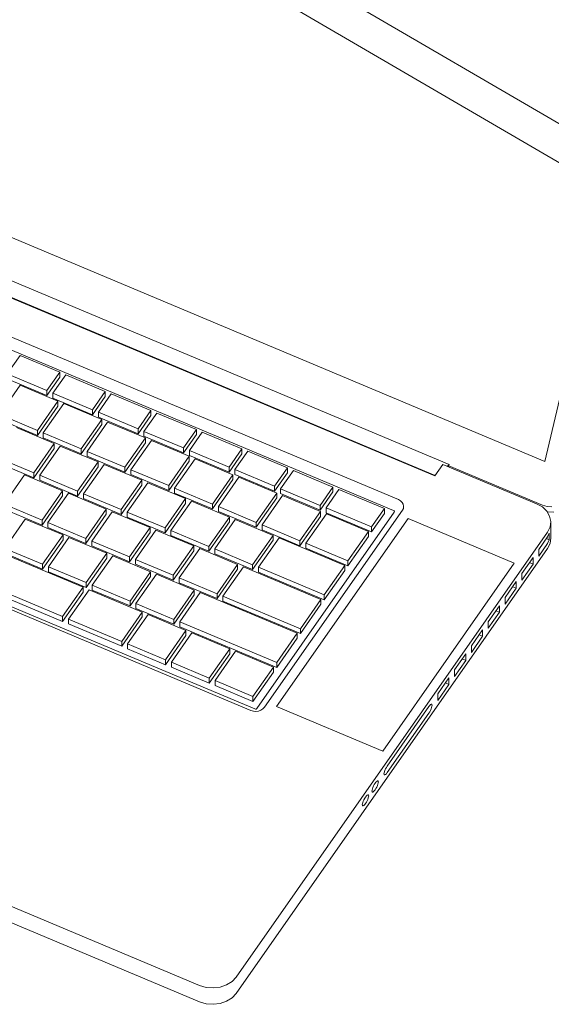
# Model space of a CAD drawing. Header units: millimetres. Extents: x -21126 to 28102, y -1237 to 9397.
# Tile 199 of 226: x 18095 to 18308, y 3330 to 3724. Entities that reach past the tile are written whole.
import ezdxf

# ---------------------------------------------------------------- set-up
doc = ezdxf.new("R2010")
doc.units = ezdxf.units.MM
doc.header["$MEASUREMENT"] = 0
doc.layers.add('Nuevo_09_EI_Mobiliari general', color=7, linetype='Continuous')
doc.layers.add('Nuevo_09_EI_Mobiliari general_Pluma_Nº__1', color=7, linetype='Continuous', lineweight=5)

# ---------------------------------------------------------------- blocks, each defined once
blk = doc.blocks.new('Elem Sección_195_2', base_point=(6815.65, 8903.01))
at = {"layer": 'Nuevo_09_EI_Mobiliari general_Pluma_Nº__1', "color": 7, "linetype": 'Continuous', "lineweight": 5}
for p, q in [((17964.11, 3690.79), (18305.8, 3547.37)), ((18305.8, 3547.37), (18339.22, 3689.02)), ((18267.47, 3546.06), (17994.97, 3660.44)), ((17989.27, 3655.93), (18261.77, 3541.55)), ((18261.89, 3541.72), (17990.44, 3655.65)), ((18247.13, 3532.03), (17986.95, 3641.23)), ((18245.19, 3527.66), (17985.43, 3636.69)), ((18090.44, 3582.36), (18095.58, 3589.7)), ((18095.58, 3589.7), (18111.46, 3583.03)), ((18106.32, 3575.69), (18090.44, 3582.36)), ((18111.46, 3583.03), (18106.32, 3575.69)), ((18111.46, 3581.06), (18106.32, 3573.72)), ((18108.69, 3574.7), (18113.83, 3582.04)), ((18111.46, 3581.06), (18111.46, 3583.03)), ((18113.83, 3582.04), (18129.7, 3575.38)), ((18087.33, 3566.09), (18095.56, 3577.83)), ((18106.32, 3573.72), (18090.44, 3580.38)), ((18095.56, 3577.83), (18110.72, 3571.47)), ((18106.32, 3573.72), (18106.32, 3575.69)), ((18124.57, 3568.03), (18108.69, 3574.7)), ((18108.69, 3572.73), (18108.69, 3574.7)), ((18129.7, 3575.38), (18124.57, 3568.03)), ((18129.7, 3573.4), (18124.57, 3566.06)), ((18126.94, 3567.04), (18132.07, 3574.38)), ((18129.7, 3573.4), (18129.7, 3575.38)), ((18132.07, 3574.38), (18147.95, 3567.72)), ((18110.72, 3571.47), (18102.5, 3559.72)), ((18110.72, 3569.5), (18102.5, 3557.75)), ((18104.87, 3558.73), (18113.09, 3570.48)), ((18124.57, 3566.06), (18108.69, 3572.73)), ((18110.72, 3569.5), (18110.72, 3571.47)), ((18113.09, 3570.48), (18128.26, 3564.11)), ((18102.5, 3559.72), (18087.33, 3566.09)), ((18124.57, 3566.06), (18124.57, 3568.03)), ((18142.81, 3560.38), (18126.94, 3567.04)), ((18126.94, 3565.07), (18126.94, 3567.04)), ((18142.81, 3558.4), (18126.94, 3565.07)), ((18147.95, 3567.72), (18142.81, 3560.38)), ((18147.95, 3565.75), (18142.81, 3558.4)), ((18145.18, 3559.38), (18150.32, 3566.72)), ((18147.95, 3565.75), (18147.95, 3567.72)), ((18150.32, 3566.72), (18166.2, 3560.06)), ((18102.5, 3557.75), (18087.33, 3564.12)), ((18128.26, 3564.11), (18120.03, 3552.36)), ((18128.26, 3562.14), (18120.03, 3550.39)), ((18122.4, 3551.37), (18130.63, 3563.12)), ((18128.26, 3562.14), (18128.26, 3564.11)), ((18130.63, 3563.12), (18145.79, 3556.75)), ((17929.79, 3557.22), (18189.56, 3448.19)), ((18094.11, 3560.87), (18109.27, 3554.51)), ((18102.5, 3557.75), (18102.5, 3559.72)), ((18120.03, 3552.36), (18104.87, 3558.73)), ((18104.87, 3556.76), (18104.87, 3558.73)), ((18142.81, 3558.4), (18142.81, 3560.38)), ((18161.06, 3552.72), (18145.18, 3559.38)), ((18145.18, 3557.41), (18145.18, 3559.38)), ((18161.06, 3550.75), (18145.18, 3557.41)), ((18166.2, 3560.06), (18161.06, 3552.72)), ((18166.2, 3558.09), (18161.06, 3550.75)), ((18163.43, 3551.72), (18168.57, 3559.06)), ((18166.2, 3558.09), (18166.2, 3560.06)), ((18168.57, 3559.06), (18184.44, 3552.4)), ((17927.85, 3556.8), (18188.03, 3447.6)), ((18109.27, 3554.51), (18101.05, 3542.76)), ((18103.42, 3541.77), (18111.64, 3553.51)), ((18120.03, 3550.39), (18104.87, 3556.76)), ((18109.27, 3552.54), (18109.27, 3554.51)), ((18111.64, 3553.51), (18126.81, 3547.15)), ((18145.79, 3556.75), (18137.57, 3545)), ((18145.79, 3554.78), (18137.57, 3543.03)), ((18139.94, 3544.01), (18148.16, 3555.76)), ((18145.79, 3554.78), (18145.79, 3556.75)), ((18148.16, 3555.76), (18163.33, 3549.39)), ((18109.27, 3552.54), (18101.05, 3540.79)), ((18120.03, 3550.39), (18120.03, 3552.36)), ((18137.57, 3545), (18122.4, 3551.37)), ((18122.4, 3549.4), (18122.4, 3551.37)), ((18137.57, 3543.03), (18122.4, 3549.4)), ((18163.33, 3549.39), (18155.1, 3537.64)), ((18161.06, 3550.75), (18161.06, 3552.72)), ((18163.33, 3547.42), (18163.33, 3549.39)), ((18179.3, 3545.06), (18163.43, 3551.72)), ((18163.43, 3549.75), (18163.43, 3551.72)), ((18179.3, 3543.09), (18163.43, 3549.75)), ((18184.44, 3552.4), (18179.3, 3545.06)), ((18184.44, 3550.43), (18179.3, 3543.09)), ((18181.67, 3544.06), (18186.81, 3551.41)), ((18184.44, 3550.43), (18184.44, 3552.4)), ((18186.81, 3551.41), (18202.69, 3544.74)), ((18101.05, 3542.76), (18085.88, 3549.13)), ((18101.05, 3540.79), (18085.88, 3547.15)), ((18126.81, 3547.15), (18118.58, 3535.4)), ((18120.95, 3534.41), (18129.18, 3546.15)), ((18126.81, 3545.18), (18126.81, 3547.15)), ((18129.18, 3546.15), (18144.34, 3539.79)), ((18163.33, 3547.42), (18155.1, 3535.67)), ((18157.47, 3536.65), (18165.7, 3548.4)), ((18165.7, 3548.4), (18180.86, 3542.03)), ((18261.77, 3541.55), (18264.98, 3546.14)), ((18264.98, 3546.14), (18302.54, 3530.38)), ((18266.82, 3545.37), (18267.47, 3546.06)), ((18267.27, 3545.18), (18267.47, 3546.06)), ((18267.36, 3545.6), (18304.92, 3529.83)), ((18089.17, 3530.17), (18097.39, 3541.92)), ((18097.39, 3541.92), (18112.56, 3535.55)), ((18101.05, 3540.79), (18101.05, 3542.76)), ((18118.58, 3535.4), (18103.42, 3541.77)), ((18103.42, 3539.79), (18103.42, 3541.77)), ((18126.81, 3545.18), (18118.58, 3533.43)), ((18137.57, 3543.03), (18137.57, 3545)), ((18155.1, 3537.64), (18139.94, 3544.01)), ((18139.94, 3542.04), (18139.94, 3544.01)), ((18155.1, 3535.67), (18139.94, 3542.04)), ((18180.86, 3542.03), (18172.64, 3530.28)), ((18179.3, 3543.09), (18179.3, 3545.06)), ((18180.86, 3540.06), (18180.86, 3542.03)), ((18197.55, 3537.4), (18181.67, 3544.06)), ((18181.67, 3542.09), (18181.67, 3544.06)), ((18197.55, 3535.43), (18181.67, 3542.09)), ((18202.69, 3544.74), (18197.55, 3537.4)), ((18202.69, 3542.77), (18197.55, 3535.43)), ((18199.92, 3536.41), (18205.06, 3543.75)), ((18202.69, 3542.77), (18202.69, 3544.74)), ((18205.06, 3543.75), (18220.93, 3537.08)), ((18118.58, 3533.43), (18103.42, 3539.79)), ((18144.34, 3539.79), (18136.12, 3528.04)), ((18144.34, 3537.82), (18136.12, 3526.07)), ((18138.49, 3527.05), (18146.71, 3538.79)), ((18144.34, 3537.82), (18144.34, 3539.79)), ((18146.71, 3538.79), (18161.88, 3532.43)), ((18155.1, 3535.67), (18155.1, 3537.64)), ((18180.86, 3540.06), (18172.64, 3528.31)), ((18175.01, 3529.29), (18183.23, 3541.04)), ((18183.23, 3541.04), (18198.4, 3534.67)), ((18197.55, 3535.43), (18197.55, 3537.4)), ((18112.56, 3535.55), (18104.34, 3523.81)), ((18112.56, 3533.58), (18104.34, 3521.84)), ((18106.71, 3522.81), (18114.93, 3534.56)), ((18112.56, 3533.58), (18112.56, 3535.55)), ((18114.93, 3534.56), (18130.09, 3528.19)), ((18118.58, 3533.43), (18118.58, 3535.4)), ((18136.12, 3528.04), (18120.95, 3534.41)), ((18120.95, 3532.43), (18120.95, 3534.41)), ((18172.64, 3530.28), (18157.47, 3536.65)), ((18157.47, 3534.68), (18157.47, 3536.65)), ((18172.64, 3528.31), (18157.47, 3534.68)), ((18198.4, 3534.67), (18190.17, 3522.92)), ((18192.54, 3521.93), (18200.77, 3533.68)), ((18198.4, 3532.7), (18198.4, 3534.67)), ((18215.8, 3529.74), (18199.92, 3536.41)), ((18199.92, 3534.44), (18199.92, 3536.41)), ((18215.8, 3527.77), (18199.92, 3534.44)), ((18200.77, 3533.68), (18215.93, 3527.31)), ((18220.93, 3537.08), (18215.8, 3529.74)), ((18220.93, 3535.11), (18215.8, 3527.77)), ((18218.16, 3528.75), (18223.3, 3536.09)), ((18220.93, 3535.11), (18220.93, 3537.08)), ((18223.3, 3536.09), (18241.55, 3528.43)), ((18035.49, 3532.76), (18120.8, 3496.95)), ((18104.34, 3523.81), (18089.17, 3530.17)), ((18136.12, 3526.07), (18120.95, 3532.43)), ((18161.88, 3532.43), (18153.65, 3520.68)), ((18161.88, 3530.46), (18153.65, 3518.71)), ((18156.02, 3519.69), (18164.25, 3531.43)), ((18161.88, 3530.46), (18161.88, 3532.43)), ((18164.25, 3531.43), (18179.41, 3525.07)), ((18172.64, 3528.31), (18172.64, 3530.28)), ((18198.4, 3532.7), (18190.17, 3520.95)), ((18215.8, 3527.77), (18215.8, 3529.74)), ((18247.99, 3531.55), (18247.13, 3532.03)), ((18248.65, 3530.91), (18247.99, 3531.55)), ((18249.08, 3530.16), (18248.65, 3530.91)), ((18249.25, 3529.36), (18249.08, 3530.16)), ((18302.54, 3530.38), (18304.82, 3529.1)), ((18304.92, 3529.83), (18306.81, 3529.25)), ((18104.34, 3521.84), (18089.17, 3528.2)), ((18130.09, 3528.19), (18121.87, 3516.45)), ((18130.09, 3526.22), (18121.87, 3514.48)), ((18124.24, 3515.45), (18132.46, 3527.2)), ((18130.09, 3526.22), (18130.09, 3528.19)), ((18132.46, 3527.2), (18147.63, 3520.83)), ((18136.12, 3526.07), (18136.12, 3528.04)), ((18153.65, 3520.68), (18138.49, 3527.05)), ((18138.49, 3525.07), (18138.49, 3527.05)), ((18190.17, 3522.92), (18175.01, 3529.29)), ((18175.01, 3527.32), (18175.01, 3529.29)), ((18190.17, 3520.95), (18175.01, 3527.32)), ((18190.43, 3448.39), (18245.45, 3526.99)), ((18193.51, 3448.86), (18248.76, 3527.78)), ((18215.93, 3527.31), (18207.71, 3515.56)), ((18210.08, 3514.57), (18218.3, 3526.32)), ((18215.93, 3525.34), (18215.93, 3527.31)), ((18236.41, 3521.09), (18218.16, 3528.75)), ((18218.16, 3526.78), (18218.16, 3528.75)), ((18236.41, 3519.12), (18218.16, 3526.78)), ((18218.3, 3526.32), (18235.13, 3519.26)), ((18241.55, 3528.43), (18236.41, 3521.09)), ((18241.55, 3526.46), (18236.41, 3519.12)), ((18241.55, 3526.46), (18241.55, 3528.43)), ((18245.46, 3527.51), (18245.19, 3527.66)), ((18245.45, 3526.99), (18245.57, 3527.23)), ((18245.52, 3527.45), (18245.46, 3527.51)), ((18245.56, 3527.38), (18245.52, 3527.45)), ((18245.58, 3527.31), (18245.56, 3527.38)), ((18245.57, 3527.23), (18245.58, 3527.31)), ((18248.76, 3527.78), (18249.14, 3528.54)), ((18249.14, 3528.54), (18249.25, 3529.36)), ((18304.82, 3529.1), (18306.59, 3527.41)), ((18306.59, 3527.41), (18307.74, 3525.41)), ((18306.65, 3527.3), (18307, 3527.19)), ((18306.81, 3529.25), (18308.65, 3529.09)), ((18307, 3527.19), (18309.46, 3526.98)), ((18089.38, 3512.51), (18097.6, 3524.26)), ((18097.6, 3524.26), (18112.77, 3517.89)), ((18104.34, 3521.84), (18104.34, 3523.81)), ((18121.87, 3516.45), (18106.71, 3522.81)), ((18106.71, 3520.84), (18106.71, 3522.81)), ((18153.65, 3518.71), (18138.49, 3525.07)), ((18179.41, 3525.07), (18171.19, 3513.32)), ((18179.41, 3523.1), (18171.19, 3511.35)), ((18173.56, 3512.33), (18181.78, 3524.07)), ((18179.41, 3523.1), (18179.41, 3525.07)), ((18181.78, 3524.07), (18196.95, 3517.71)), ((18190.17, 3520.95), (18190.17, 3522.92)), ((18207.71, 3515.56), (18192.54, 3521.93)), ((18192.54, 3519.96), (18192.54, 3521.93)), ((18198.35, 3449.2), (18251.03, 3524.45)), ((18215.93, 3525.34), (18207.71, 3513.59)), ((18251.03, 3524.45), (18293.56, 3506.6)), ((18307.74, 3525.41), (18308.18, 3523.26)), ((18308.18, 3523.26), (18307.89, 3521.09)), ((18308.18, 3516.69), (18308.18, 3523.26)), ((18112.57, 3485.21), (18027.27, 3521.01)), ((18112.57, 3483.24), (18027.27, 3519.04)), ((18112.77, 3517.89), (18104.55, 3506.15)), ((18121.87, 3514.48), (18106.71, 3520.84)), ((18112.77, 3515.92), (18112.77, 3517.89)), ((18147.63, 3520.83), (18139.41, 3509.09)), ((18147.63, 3518.86), (18139.41, 3507.12)), ((18141.78, 3508.09), (18150, 3519.84)), ((18147.63, 3518.86), (18147.63, 3520.83)), ((18150, 3519.84), (18165.16, 3513.47)), ((18153.65, 3518.71), (18153.65, 3520.68)), ((18171.19, 3513.32), (18156.02, 3519.69)), ((18156.02, 3517.71), (18156.02, 3519.69)), ((18171.19, 3511.35), (18156.02, 3517.71)), ((18306.88, 3519.06), (18182.13, 3340.84)), ((18196.95, 3517.71), (18188.72, 3505.96)), ((18207.71, 3513.59), (18192.54, 3519.96)), ((18196.95, 3515.74), (18196.95, 3517.71)), ((18235.13, 3519.26), (18226.9, 3507.51)), ((18235.13, 3517.28), (18235.13, 3519.26)), ((18236.41, 3519.12), (18236.41, 3521.09)), ((18307.89, 3521.09), (18306.88, 3519.06)), ((18307.61, 3518.56), (18306.88, 3517.09)), ((18307.61, 3515.93), (18307.61, 3518.56)), ((18112.77, 3515.92), (18104.55, 3504.18)), ((18106.92, 3505.15), (18115.14, 3516.9)), ((18115.14, 3516.9), (18130.3, 3510.53)), ((18121.87, 3514.48), (18121.87, 3516.45)), ((18139.41, 3509.09), (18124.24, 3515.45)), ((18124.24, 3513.48), (18124.24, 3515.45)), ((18196.95, 3515.74), (18188.72, 3503.99)), ((18191.09, 3504.97), (18199.32, 3516.71)), ((18199.32, 3516.71), (18225.62, 3505.67)), ((18207.71, 3513.59), (18207.71, 3515.56)), ((18226.9, 3507.51), (18210.08, 3514.57)), ((18210.08, 3512.6), (18210.08, 3514.57)), ((18235.13, 3517.28), (18226.9, 3505.54)), ((18306.88, 3517.09), (18303.35, 3512.04)), ((18303.35, 3509.41), (18306.88, 3514.46)), ((18306.42, 3516.43), (18307.61, 3515.93)), ((18306.88, 3514.46), (18307.61, 3515.93)), ((18306.88, 3512.49), (18307.89, 3514.52)), ((18307.89, 3514.52), (18308.18, 3516.69)), ((18104.55, 3506.15), (18089.38, 3512.51)), ((18104.55, 3504.18), (18089.38, 3510.54)), ((18130.3, 3510.53), (18122.08, 3498.79)), ((18139.41, 3507.12), (18124.24, 3513.48)), ((18130.3, 3508.56), (18130.3, 3510.53)), ((18165.16, 3513.47), (18156.94, 3501.73)), ((18165.16, 3511.5), (18156.94, 3499.76)), ((18159.31, 3500.73), (18167.53, 3512.48)), ((18165.16, 3511.5), (18165.16, 3513.47)), ((18167.53, 3512.48), (18182.7, 3506.11)), ((18171.19, 3511.35), (18171.19, 3513.32)), ((18188.72, 3505.96), (18173.56, 3512.33)), ((18173.56, 3510.35), (18173.56, 3512.33)), ((18188.72, 3503.99), (18173.56, 3510.35)), ((18182.13, 3334.27), (18306.88, 3512.49)), ((18226.9, 3505.54), (18210.08, 3512.6)), ((18303.35, 3512.04), (18303.35, 3509.41)), ((18104.55, 3504.18), (18104.55, 3506.15)), ((18130.3, 3508.56), (18122.08, 3496.82)), ((18124.45, 3497.79), (18132.67, 3509.54)), ((18132.67, 3509.54), (18147.84, 3503.17)), ((18139.41, 3507.12), (18139.41, 3509.09)), ((18156.94, 3501.73), (18141.78, 3508.09)), ((18141.78, 3506.12), (18141.78, 3508.09)), ((18156.94, 3499.76), (18141.78, 3506.12)), ((18182.7, 3506.11), (18174.48, 3494.37)), ((18182.7, 3504.14), (18182.7, 3506.11)), ((18188.72, 3503.99), (18188.72, 3505.96)), ((18226.9, 3505.54), (18226.9, 3507.51)), ((18293.56, 3506.6), (18240.89, 3431.35)), ((18301.1, 3508.83), (18296.6, 3502.4)), ((18296.6, 3499.78), (18301.1, 3506.2)), ((18299.68, 3506.8), (18301.1, 3506.2)), ((18301.1, 3506.2), (18301.1, 3508.83)), ((18122.08, 3498.79), (18106.92, 3505.15)), ((18106.92, 3503.18), (18106.92, 3505.15)), ((18122.08, 3496.82), (18106.92, 3503.18)), ((18147.84, 3503.17), (18139.62, 3491.43)), ((18141.99, 3490.43), (18150.21, 3502.18)), ((18147.84, 3501.2), (18147.84, 3503.17)), ((18150.21, 3502.18), (18165.37, 3495.82)), ((18182.7, 3504.14), (18174.48, 3492.4)), ((18176.85, 3493.37), (18185.07, 3505.12)), ((18185.07, 3505.12), (18216.11, 3492.09)), ((18217.4, 3493.93), (18191.09, 3504.97)), ((18191.09, 3503), (18191.09, 3504.97)), ((18217.4, 3491.96), (18191.09, 3503)), ((18225.62, 3505.67), (18217.4, 3493.93)), ((18225.62, 3503.7), (18217.4, 3491.96)), ((18225.62, 3503.7), (18225.62, 3505.67)), ((18296.6, 3502.4), (18296.6, 3499.78)), ((18122.08, 3496.82), (18122.08, 3498.79)), ((18147.84, 3501.2), (18139.62, 3489.46)), ((18156.94, 3499.76), (18156.94, 3501.73)), ((18174.48, 3494.37), (18159.31, 3500.73)), ((18159.31, 3498.76), (18159.31, 3500.73)), ((18174.48, 3492.4), (18159.31, 3498.76)), ((18294.35, 3499.19), (18289.86, 3492.77)), ((18294.35, 3496.56), (18294.35, 3499.19)), ((18120.8, 3496.95), (18112.57, 3485.21)), ((18120.8, 3494.98), (18112.57, 3483.24)), ((18114.94, 3484.21), (18123.17, 3495.96)), ((18120.8, 3494.98), (18120.8, 3496.95)), ((18123.17, 3495.96), (18144.49, 3487.01)), ((18139.62, 3491.43), (18124.45, 3497.79)), ((18124.45, 3495.82), (18124.45, 3497.79)), ((18139.62, 3489.46), (18124.45, 3495.82)), ((18165.37, 3495.82), (18157.15, 3484.07)), ((18159.52, 3483.07), (18167.74, 3494.82)), ((18165.37, 3493.84), (18165.37, 3495.82)), ((18167.74, 3494.82), (18206.6, 3478.51)), ((18174.48, 3492.4), (18174.48, 3494.37)), ((18289.86, 3490.14), (18294.35, 3496.56)), ((18292.93, 3497.16), (18294.35, 3496.56)), ((18139.62, 3489.46), (18139.62, 3491.43)), ((18157.15, 3484.07), (18141.99, 3490.43)), ((18141.99, 3488.46), (18141.99, 3490.43)), ((18165.37, 3493.84), (18157.15, 3482.1)), ((18207.89, 3480.35), (18176.85, 3493.37)), ((18176.85, 3491.4), (18176.85, 3493.37)), ((18207.89, 3478.37), (18176.85, 3491.4)), ((18216.11, 3492.09), (18207.89, 3480.35)), ((18216.11, 3490.12), (18207.89, 3478.37)), ((18216.11, 3490.12), (18216.11, 3492.09)), ((18217.4, 3491.96), (18217.4, 3493.93)), ((18289.86, 3492.77), (18289.86, 3490.14)), ((18144.49, 3487.01), (18136.27, 3475.26)), ((18157.15, 3482.1), (18141.99, 3488.46)), ((18144.49, 3485.04), (18144.49, 3487.01)), ((18287.61, 3489.56), (18283.11, 3483.13)), ((18283.11, 3480.5), (18287.61, 3486.93)), ((18286.19, 3487.52), (18287.61, 3486.93)), ((18287.61, 3486.93), (18287.61, 3489.56)), ((18112.57, 3483.24), (18112.57, 3485.21)), ((18136.27, 3475.26), (18114.94, 3484.21)), ((18114.94, 3482.24), (18114.94, 3484.21)), ((18136.27, 3473.29), (18114.94, 3482.24)), ((18144.49, 3485.04), (18136.27, 3473.29)), ((18138.64, 3474.27), (18146.86, 3486.01)), ((18146.86, 3486.01), (18162.03, 3479.65)), ((18157.15, 3482.1), (18157.15, 3484.07)), ((18198.38, 3466.76), (18159.52, 3483.07)), ((18159.52, 3481.1), (18159.52, 3483.07)), ((18283.11, 3483.13), (18283.11, 3480.5)), ((18162.03, 3479.65), (18153.8, 3467.9)), ((18156.17, 3466.91), (18164.4, 3478.65)), ((18198.38, 3464.79), (18159.52, 3481.1)), ((18162.03, 3477.68), (18162.03, 3479.65)), ((18164.4, 3478.65), (18179.56, 3472.29)), ((18206.6, 3478.51), (18198.38, 3466.76)), ((18206.6, 3476.54), (18206.6, 3478.51)), ((18207.89, 3478.37), (18207.89, 3480.35)), ((18280.86, 3479.92), (18276.37, 3473.5)), ((18280.86, 3477.29), (18280.86, 3479.92)), ((17819.89, 3476.81), (18167.51, 3330.91)), ((18136.27, 3473.29), (18136.27, 3475.26)), ((18153.8, 3467.9), (18138.64, 3474.27)), ((18138.64, 3472.29), (18138.64, 3474.27)), ((18162.03, 3477.68), (18153.8, 3465.93)), ((18206.6, 3476.54), (18198.38, 3464.79)), ((18276.37, 3470.87), (18280.86, 3477.29)), ((18279.44, 3477.89), (18280.86, 3477.29)), ((18153.8, 3465.93), (18138.64, 3472.29)), ((18179.56, 3472.29), (18171.34, 3460.54)), ((18179.56, 3470.32), (18171.34, 3458.57)), ((18173.71, 3459.55), (18181.93, 3471.29)), ((18179.56, 3470.32), (18179.56, 3472.29)), ((18181.93, 3471.29), (18197.1, 3464.93)), ((18276.37, 3473.5), (18276.37, 3470.87)), ((18153.8, 3465.93), (18153.8, 3467.9)), ((18171.34, 3460.54), (18156.17, 3466.91)), ((18156.17, 3464.94), (18156.17, 3466.91)), ((18198.38, 3464.79), (18198.38, 3466.76)), ((18274.12, 3470.28), (18269.62, 3463.86)), ((18269.62, 3461.23), (18274.12, 3467.66)), ((18272.7, 3468.25), (18274.12, 3467.66)), ((18274.12, 3467.66), (18274.12, 3470.28)), ((18171.34, 3458.57), (18156.17, 3464.94)), ((18197.1, 3464.93), (18188.87, 3453.18)), ((18197.1, 3462.96), (18188.87, 3451.21)), ((18197.1, 3462.96), (18197.1, 3464.93)), ((18269.62, 3463.86), (18269.62, 3461.23)), ((18171.34, 3458.57), (18171.34, 3460.54)), ((18188.87, 3453.18), (18173.71, 3459.55)), ((18173.71, 3457.58), (18173.71, 3459.55)), ((18267.37, 3460.65), (18262.88, 3454.23)), ((18265.95, 3458.62), (18267.37, 3458.02)), ((18267.37, 3458.02), (18267.37, 3460.65)), ((18188.87, 3451.21), (18173.71, 3457.58)), ((18262.88, 3451.6), (18267.37, 3458.02)), ((18188.87, 3451.21), (18188.87, 3453.18)), ((18262.88, 3454.23), (18262.88, 3451.6)), ((18188.03, 3447.6), (18189.02, 3447.31)), ((18189.02, 3447.31), (18190.07, 3447.22)), ((18189.56, 3448.19), (18189.87, 3448.1)), ((18189.87, 3448.1), (18189.97, 3448.09)), ((18189.97, 3448.09), (18190.06, 3448.1)), ((18190.06, 3448.1), (18190.15, 3448.13)), ((18190.07, 3447.22), (18191.11, 3447.35)), ((18190.15, 3448.13), (18190.23, 3448.18)), ((18190.23, 3448.18), (18190.43, 3448.39)), ((18191.11, 3447.35), (18192.07, 3447.68)), ((18192.07, 3447.68), (18192.89, 3448.2)), ((18192.89, 3448.2), (18193.51, 3448.86)), ((18240.89, 3431.35), (18198.35, 3449.2)), ((18259.34, 3449.18), (18242.64, 3425.32)), ((18259.68, 3449.61), (18259.34, 3449.18)), ((18259.34, 3446.55), (18259.68, 3447.07)), ((18259.99, 3449.92), (18259.68, 3449.61)), ((18259.68, 3447.07), (18259.99, 3447.64)), ((18260.25, 3450.09), (18259.99, 3449.92)), ((18259.99, 3447.64), (18260.25, 3448.23)), ((18260.46, 3450.11), (18260.25, 3450.09)), ((18260.25, 3448.23), (18260.46, 3448.8)), ((18260.59, 3449.98), (18260.46, 3450.11)), ((18260.46, 3448.8), (18260.59, 3449.3)), ((18260.63, 3449.7), (18260.59, 3449.98)), ((18260.59, 3449.3), (18260.63, 3449.7)), ((18242.64, 3422.69), (18259.34, 3446.55)), ((18241.53, 3423.07), (18241.4, 3422.57)), ((18241.73, 3423.64), (18241.53, 3423.07)), ((18242, 3424.22), (18241.73, 3423.64)), ((18242.31, 3424.8), (18242, 3424.22)), ((18242.64, 3425.32), (18242.31, 3424.8)), ((18238.47, 3419.18), (18238.16, 3418.87)), ((18238.73, 3419.35), (18238.47, 3419.18)), ((18238.94, 3419.37), (18238.73, 3419.35)), ((18239.07, 3419.23), (18238.94, 3419.37)), ((18239.11, 3418.96), (18239.07, 3419.23)), ((18241.4, 3422.57), (18241.36, 3422.17)), ((18241.36, 3422.17), (18241.4, 3421.89)), ((18241.4, 3421.89), (18241.53, 3421.76)), ((18241.53, 3421.76), (18241.73, 3421.78)), ((18241.73, 3421.78), (18242, 3421.95)), ((18242, 3421.95), (18242.31, 3422.26)), ((18242.31, 3422.26), (18242.64, 3422.69)), ((18236.58, 3415.69), (18236.54, 3415.29)), ((18236.54, 3415.29), (18236.58, 3415.01)), ((18236.71, 3416.19), (18236.58, 3415.69)), ((18236.92, 3416.75), (18236.71, 3416.19)), ((18237.18, 3417.34), (18236.92, 3416.75)), ((18237.49, 3417.92), (18237.18, 3417.34)), ((18237.18, 3415.07), (18237.49, 3415.38)), ((18237.82, 3418.44), (18237.49, 3417.92)), ((18237.49, 3415.38), (18237.82, 3415.81)), ((18238.16, 3418.87), (18237.82, 3418.44)), ((18237.82, 3415.81), (18238.16, 3416.33)), ((18238.16, 3416.33), (18238.47, 3416.9)), ((18238.47, 3416.9), (18238.73, 3417.49)), ((18238.73, 3417.49), (18238.94, 3418.05)), ((18238.94, 3418.05), (18239.07, 3418.55)), ((18239.07, 3418.55), (18239.11, 3418.96)), ((18233.06, 3411.25), (18232.86, 3410.68)), ((18233.33, 3411.84), (18233.06, 3411.25)), ((18233.64, 3412.41), (18233.33, 3411.84)), ((18233.97, 3412.93), (18233.64, 3412.41)), ((18234.3, 3413.36), (18233.97, 3412.93)), ((18234.61, 3413.67), (18234.3, 3413.36)), ((18234.3, 3410.82), (18234.61, 3411.39)), ((18234.88, 3413.84), (18234.61, 3413.67)), ((18234.61, 3411.39), (18234.88, 3411.98)), ((18235.08, 3413.86), (18234.88, 3413.84)), ((18234.88, 3411.98), (18235.08, 3412.55)), ((18235.21, 3413.73), (18235.08, 3413.86)), ((18235.08, 3412.55), (18235.21, 3413.05)), ((18235.25, 3413.45), (18235.21, 3413.73)), ((18235.21, 3413.05), (18235.25, 3413.45)), ((18236.58, 3415.01), (18236.71, 3414.87)), ((18236.71, 3414.87), (18236.92, 3414.89)), ((18236.92, 3414.89), (18237.18, 3415.07)), ((18232.73, 3410.18), (18232.69, 3409.78)), ((18232.69, 3409.78), (18232.73, 3409.5)), ((18232.86, 3410.68), (18232.73, 3410.18)), ((18232.73, 3409.5), (18232.86, 3409.37)), ((18232.86, 3409.37), (18233.06, 3409.39)), ((18233.06, 3409.39), (18233.33, 3409.56)), ((18233.33, 3409.56), (18233.64, 3409.87)), ((18233.64, 3409.87), (18233.97, 3410.3)), ((18233.97, 3410.3), (18234.3, 3410.82)), ((18167.51, 3337.48), (18017.39, 3400.49)), ((18182.13, 3340.84), (18180.48, 3339.08)), ((18170.14, 3336.7), (18167.51, 3337.48)), ((18172.94, 3336.47), (18170.14, 3336.7)), ((18175.72, 3336.82), (18172.94, 3336.47)), ((18178.29, 3337.71), (18175.72, 3336.82)), ((18180.48, 3339.08), (18178.29, 3337.71)), ((18178.29, 3331.13), (18180.48, 3332.51)), ((18180.48, 3332.51), (18182.13, 3334.27)), ((18167.51, 3330.91), (18170.14, 3330.13)), ((18170.14, 3330.13), (18172.94, 3329.9)), ((18172.94, 3329.9), (18175.72, 3330.25)), ((18175.72, 3330.25), (18178.29, 3331.13))]:
    blk.add_line(p, q, dxfattribs=at)
blk = doc.blocks.new('Elem Sección_196_2', base_point=(6815.65, 8903.01))
at = {"layer": 'Nuevo_09_EI_Mobiliari general_Pluma_Nº__1', "color": 7, "linetype": 'Continuous', "lineweight": 5}
for p, q in [((16911.06, 4498.07), (18315.62, 3680.23)), ((16911.06, 4482.55), (18315.62, 3664.71))]:
    blk.add_line(p, q, dxfattribs=at)

msp = doc.modelspace()

# ---------------------------------------------------------------- block references
at = {"layer": 'Nuevo_09_EI_Mobiliari general', "lineweight": 0}
for name in ['Elem Sección_196_2', 'Elem Sección_195_2']:
    msp.add_blockref(name, (6815.65, 8903.01), dxfattribs=at)

doc.saveas('drawing.dxf')
